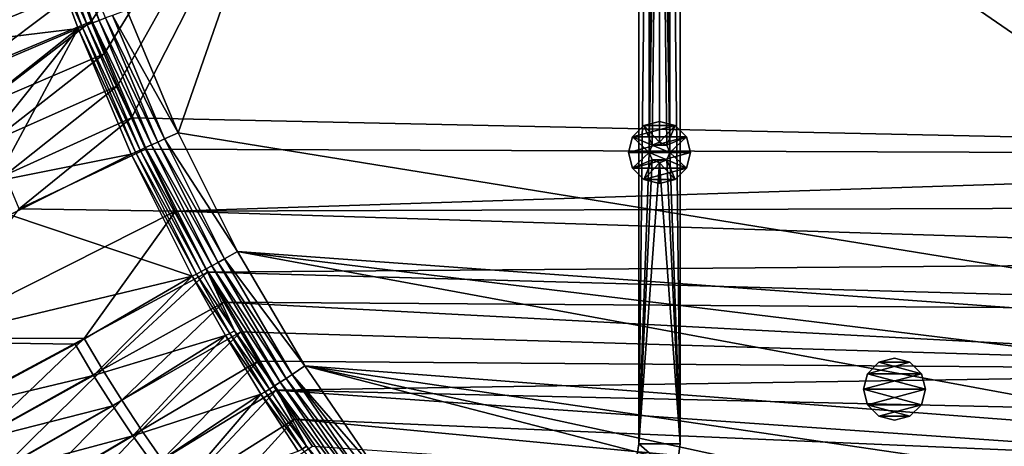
# Model space of a CAD drawing. Header units: metres. Extents: x 0 to 1651, y -1070 to 0.
# Tile 25 of 112: x 281 to 757, y -760 to -554. Entities that reach past the tile are written whole.
import ezdxf

# ---------------------------------------------------------------- set-up
doc = ezdxf.new("R2010")
doc.units = ezdxf.units.M

msp = doc.modelspace()

# ---------------------------------------------------------------- linework, layer by layer
at = {"layer": 'None'}
for points in [[(629.783752, -256.189758, -403), (569.125183, -283.351929, -403), (1193.170532, -576.010864, -403)], [(1263.507813, -522.243103, -403), (629.783752, -256.189758, -403), (1193.170532, -576.010864, -403)], [(1193.170532, -576.010864, -403), (569.125183, -283.351929, -403), (523.273865, -305.881409, -403)], [(315.602234, -554.773071, -406), (309.661865, -539.102539, -406), (495.653809, -287.867249, -406)], [(321.796661, -570.361023, -406), (315.602234, -554.773071, -406), (495.653809, -287.867249, -406)], [(495.653809, -287.867249, -406), (328.244324, -585.862122, -406), (321.796661, -570.361023, -406)], [(334.922852, -601.223877, -406), (328.244324, -585.862122, -406), (495.653809, -287.867249, -406)], [(1181.447754, -619.426575, -406), (334.922852, -601.223877, -406), (495.653809, -287.867249, -406)], [(1270.322021, -553.53772, -406), (1226.428955, -587.216003, -406), (495.653809, -287.867249, -406)], [(495.653809, -287.867249, -406), (1226.428955, -587.216003, -406), (1181.447754, -619.426575, -406)], [(448.937836, -346.290924, -403), (1103.315796, -636.548584, -403), (523.273865, -305.881409, -403)], [(1103.315796, -636.548584, -403), (1146.910767, -608.250427, -403), (523.273865, -305.881409, -403)], [(523.273865, -305.881409, -403), (1146.910767, -608.250427, -403), (1193.170532, -576.010864, -403)], [(332.77298, -549.239502, -403), (357.478821, -608.434082, -403), (448.937836, -346.290924, -403)], [(448.937836, -346.290924, -403), (357.478821, -608.434082, -403), (976.156128, -708.609314, -403)], [(976.156128, -708.609314, -403), (1028.034058, -681.003662, -403), (448.937836, -346.290924, -403)], [(1028.034058, -681.003662, -403), (1103.315796, -636.548584, -403), (448.937836, -346.290924, -403)], [(319.308899, -554.272705, -399.332062), (297.90451, -492.715118, -399.020782), (294.78952, -493.648407, -396.862)], [(316.345001, -555.391174, -397.336365), (319.308899, -554.272705, -399.332062), (294.78952, -493.648407, -396.862)], [(316.345001, -555.391174, -397.336365), (294.78952, -493.648407, -396.862), (302.30249, -525.62854, -394.675781)], [(319.308899, -554.272705, -399.332062), (322.482422, -553.075134, -400.917358), (297.90451, -492.715118, -399.020782)], [(297.790405, -527.230835, -388.75885), (242.47699, -548.895752, -292.612457), (246.962448, -565.736816, -292.612457)], [(303.976257, -523.353577, -406), (250.951294, -562.796692, -305.651764), (246.314392, -545.934448, -305.624207)], [(309.168915, -558.158081, -389.226135), (297.790405, -527.230835, -388.75885), (246.962448, -565.736816, -292.612457)], [(303.976257, -523.353577, -406), (309.661865, -539.102539, -406), (250.951294, -562.796692, -305.651764)], [(311.223022, -557.324036, -392.240173), (299.854614, -526.456299, -391.866089), (297.790405, -527.230835, -388.75885)], [(309.168915, -558.158081, -389.226135), (311.223022, -557.324036, -392.240173), (297.790405, -527.230835, -388.75885)], [(313.635284, -556.413696, -394.960571), (302.30249, -525.62854, -394.675781), (299.854614, -526.456299, -391.866089)], [(311.223022, -557.324036, -392.240173), (313.635284, -556.413696, -394.960571), (299.854614, -526.456299, -391.866089)], [(313.635284, -556.413696, -394.960571), (316.345001, -555.391174, -397.336365), (302.30249, -525.62854, -394.675781)], [(309.661865, -539.102539, -406), (256.033234, -579.54718, -305.675232), (250.951294, -562.796692, -305.651764)], [(309.661865, -539.102539, -406), (315.602234, -554.773071, -406), (256.033234, -579.54718, -305.675232)], [(357.478821, -608.434082, -403), (332.77298, -549.239502, -403), (325.817596, -551.816589, -402.068512)], [(315.602234, -554.773071, -406), (261.557526, -596.172058, -305.694916), (256.033234, -579.54718, -305.675232)], [(315.602234, -554.773071, -406), (321.796661, -570.361023, -406), (261.557526, -596.172058, -305.694916)], [(341.833588, -615.632019, -397.565948), (316.345001, -555.391174, -397.336365), (313.635284, -556.413696, -394.960571)], [(344.673889, -614.330139, -399.482513), (319.308899, -554.272705, -399.332062), (316.345001, -555.391174, -397.336365)], [(341.833588, -615.632019, -397.565948), (344.673889, -614.330139, -399.482513), (316.345001, -555.391174, -397.336365)], [(347.705505, -612.940552, -401.003571), (322.482422, -553.075134, -400.917358), (319.308899, -554.272705, -399.332062)], [(344.673889, -614.330139, -399.482513), (347.705505, -612.940552, -401.003571), (319.308899, -554.272705, -399.332062)], [(350.884552, -611.483276, -402.10733), (325.817596, -551.816589, -402.068512), (322.482422, -553.075134, -400.917358)], [(347.705505, -612.940552, -401.003571), (350.884552, -611.483276, -402.10733), (322.482422, -553.075134, -400.917358)], [(350.884552, -611.483276, -402.10733), (357.478821, -608.434082, -403), (325.817596, -551.816589, -402.068512)], [(246.962448, -565.736816, -292.612457), (251.91481, -582.478821, -292.612457), (309.168915, -558.158081, -389.226135)], [(251.91481, -582.478821, -292.612457), (257.330688, -599.1026, -292.612457), (309.168915, -558.158081, -389.226135)], [(309.168915, -558.158081, -389.226135), (257.330688, -599.1026, -292.612457), (263.205994, -615.589111, -292.612457)], [(309.168915, -558.158081, -389.226135), (263.205994, -615.589111, -292.612457), (269.535919, -631.919617, -292.612457)], [(334.857483, -618.807068, -389.752838), (309.168915, -558.158081, -389.226135), (269.535919, -631.919617, -292.612457)], [(336.889618, -617.897827, -392.662567), (311.223022, -557.324036, -392.240173), (309.168915, -558.158081, -389.226135)], [(334.857483, -618.807068, -389.752838), (336.889618, -617.897827, -392.662567), (309.168915, -558.158081, -389.226135)], [(339.225586, -616.827332, -395.281738), (313.635284, -556.413696, -394.960571), (311.223022, -557.324036, -392.240173)], [(336.889618, -617.897827, -392.662567), (339.225586, -616.827332, -395.281738), (311.223022, -557.324036, -392.240173)], [(339.225586, -616.827332, -395.281738), (341.833588, -615.632019, -397.565948), (313.635284, -556.413696, -394.960571)], [(321.796661, -570.361023, -406), (267.518982, -612.656006, -305.710938), (261.557526, -596.172058, -305.694916)], [(321.796661, -570.361023, -406), (328.244324, -585.862122, -406), (267.518982, -612.656006, -305.710938)], [(328.244324, -585.862122, -406), (273.911987, -628.983398, -305.723358), (267.518982, -612.656006, -305.710938)], [(328.244324, -585.862122, -406), (334.922852, -601.223877, -406), (273.911987, -628.983398, -305.723358)], [(273.911987, -628.983398, -305.723358), (334.922852, -601.223877, -406), (280.730804, -645.13855, -305.732147)], [(280.730804, -645.13855, -305.732147), (334.922852, -601.223877, -406), (341.815216, -616.413513, -406)], [(1181.447754, -619.426575, -406), (341.815216, -616.413513, -406), (334.922852, -601.223877, -406)], [(386.190338, -665.793701, -403), (357.478821, -608.434082, -403), (350.884552, -611.483276, -402.10733)], [(357.478821, -608.434082, -403), (386.190338, -665.793701, -403), (976.156128, -708.609314, -403)], [(376.800385, -671.044128, -401.004791), (347.705505, -612.940552, -401.003571), (344.673889, -614.330139, -399.482513)], [(379.870667, -669.372375, -402.10788), (350.884552, -611.483276, -402.10733), (347.705505, -612.940552, -401.003571)], [(376.800385, -671.044128, -401.004791), (379.870667, -669.372375, -402.10788), (347.705505, -612.940552, -401.003571)], [(379.870667, -669.372375, -402.10788), (386.190338, -665.793701, -403), (350.884552, -611.483276, -402.10733)], [(356.292084, -646.405518, -406), (280.730804, -645.13855, -305.732147), (341.815216, -616.413513, -406)], [(366.353912, -676.731995, -392.668457), (336.889618, -617.897827, -392.662567), (334.857483, -618.807068, -389.752838)], [(368.610229, -675.503479, -395.286163), (339.225586, -616.827332, -395.281738), (336.889618, -617.897827, -392.662567)], [(366.353912, -676.731995, -392.668457), (368.610229, -675.503479, -395.286163), (336.889618, -617.897827, -392.662567)], [(371.129211, -674.131958, -397.569122), (341.833588, -615.632019, -397.565948), (339.225586, -616.827332, -395.281738)], [(368.610229, -675.503479, -395.286163), (371.129211, -674.131958, -397.569122), (339.225586, -616.827332, -395.281738)], [(356.292084, -646.405518, -406), (341.815216, -616.413513, -406), (1181.447754, -619.426575, -406)], [(373.872437, -672.638306, -399.484619), (344.673889, -614.330139, -399.482513), (341.833588, -615.632019, -397.565948)], [(371.129211, -674.131958, -397.569122), (373.872437, -672.638306, -399.484619), (341.833588, -615.632019, -397.565948)], [(373.872437, -672.638306, -399.484619), (376.800385, -671.044128, -401.004791), (344.673889, -614.330139, -399.482513)], [(334.857483, -618.807068, -389.752838), (269.535919, -631.919617, -292.612457), (276.31488, -648.0755, -292.612457)], [(364.333832, -677.680725, -389.762787), (334.857483, -618.807068, -389.752838), (276.31488, -648.0755, -292.612457)], [(364.333832, -677.680725, -389.762787), (366.353912, -676.731995, -392.668457), (334.857483, -618.807068, -389.752838)], [(1145.369263, -643.685303, -406), (356.292084, -646.405518, -406), (1181.447754, -619.426575, -406)], [(234.564911, -707.552551, -204.824524), (280.730804, -645.13855, -305.732147), (356.292084, -646.405518, -406)], [(312.150391, -707.724426, -305.732117), (234.564911, -707.552551, -204.824524), (356.292084, -646.405518, -406)], [(356.292084, -646.405518, -406), (371.644379, -675.803894, -406), (312.150391, -707.724426, -305.732117)], [(1145.369263, -643.685303, -406), (1103.928101, -669.917908, -406), (356.292084, -646.405518, -406)], [(1103.928101, -669.917908, -406), (371.644379, -675.803894, -406), (356.292084, -646.405518, -406)], [(364.333832, -677.680725, -389.762787), (276.31488, -648.0755, -292.612457), (232.189438, -709.467102, -195.074982)], [(1103.928101, -669.917908, -406), (1061.736694, -694.926086, -406), (371.644379, -675.803894, -406)], [(412.642365, -725.19928, -402.069946), (379.870667, -669.372375, -402.10788), (376.800385, -671.044128, -401.004791)], [(418.78299, -721.040039, -403), (386.190338, -665.793701, -403), (379.870667, -669.372375, -402.10788)], [(412.642365, -725.19928, -402.069946), (418.78299, -721.040039, -403), (379.870667, -669.372375, -402.10788)], [(976.156128, -708.609314, -403), (386.190338, -665.793701, -403), (928.621887, -731.870789, -403)], [(386.190338, -665.793701, -403), (874.955444, -755.91217, -403), (928.621887, -731.870789, -403)], [(386.190338, -665.793701, -403), (418.78299, -721.040039, -403), (874.955444, -755.91217, -403)], [(371.129211, -674.131958, -397.569122), (368.610229, -675.503479, -395.286163), (384.687042, -704.115662, -395.171722)], [(406.780457, -728.939514, -399.337524), (373.872437, -672.638306, -399.484619), (371.129211, -674.131958, -397.569122)], [(404.110596, -730.643188, -397.344635), (406.780457, -728.939514, -399.337524), (371.129211, -674.131958, -397.569122)], [(404.110596, -730.643188, -397.344635), (371.129211, -674.131958, -397.569122), (384.687042, -704.115662, -395.171722)], [(409.638733, -727.115723, -400.920532), (376.800385, -671.044128, -401.004791), (373.872437, -672.638306, -399.484619)], [(406.780457, -728.939514, -399.337524), (409.638733, -727.115723, -400.920532), (373.872437, -672.638306, -399.484619)], [(409.638733, -727.115723, -400.920532), (412.642365, -725.19928, -402.069946), (376.800385, -671.044128, -401.004791)], [(307.785309, -710.593628, -292.612457), (364.333832, -677.680725, -389.762787), (232.189438, -709.467102, -195.074982)], [(316.701233, -725.611023, -292.612457), (364.333832, -677.680725, -389.762787), (307.785309, -710.593628, -292.612457)], [(371.644379, -675.803894, -406), (321.012238, -722.784729, -305.72345), (312.150391, -707.724426, -305.732117)], [(380.463135, -706.392883, -389.572906), (364.333832, -677.680725, -389.762787), (316.701233, -725.611023, -292.612457)], [(371.644379, -675.803894, -406), (379.653595, -690.296692, -406), (321.012238, -722.784729, -305.72345)], [(382.471161, -705.423706, -392.5177), (366.353912, -676.731995, -392.668457), (364.333832, -677.680725, -389.762787)], [(380.463135, -706.392883, -389.572906), (382.471161, -705.423706, -392.5177), (364.333832, -677.680725, -389.762787)], [(384.687042, -704.115662, -395.171722), (368.610229, -675.503479, -395.286163), (366.353912, -676.731995, -392.668457)], [(382.471161, -705.423706, -392.5177), (384.687042, -704.115662, -395.171722), (366.353912, -676.731995, -392.668457)], [(1061.736694, -694.926086, -406), (379.653595, -690.296692, -406), (371.644379, -675.803894, -406)], [(379.653595, -690.296692, -406), (330.261536, -737.583496, -305.711212), (321.012238, -722.784729, -305.72345)], [(330.261536, -737.583496, -305.711212), (379.653595, -690.296692, -406), (387.854187, -704.601257, -406)], [(1061.736694, -694.926086, -406), (1009.816956, -723.474548, -406), (379.653595, -690.296692, -406)], [(1009.816956, -723.474548, -406), (387.854187, -704.601257, -406), (379.653595, -690.296692, -406)], [(252.281082, -739.865784, -204.816605), (234.564911, -707.552551, -204.824524), (312.150391, -707.724426, -305.732117)], [(262.016602, -755.506592, -204.806808), (252.281082, -739.865784, -204.816605), (312.150391, -707.724426, -305.732117)], [(312.150391, -707.724426, -305.732117), (321.012238, -722.784729, -305.72345), (262.016602, -755.506592, -204.806808)], [(326.017822, -740.351074, -292.612457), (380.463135, -706.392883, -389.572906), (316.701233, -725.611023, -292.612457)], [(380.463135, -706.392883, -389.572906), (326.017822, -740.351074, -292.612457), (335.724365, -754.798645, -292.612457)], [(339.888123, -752.109558, -305.695221), (330.261536, -737.583496, -305.711212), (387.854187, -704.601257, -406)], [(397.507843, -734.586914, -389.243561), (380.463135, -706.392883, -389.572906), (335.724365, -754.798645, -292.612457)], [(339.888123, -752.109558, -305.695221), (387.854187, -704.601257, -406), (396.246918, -718.725159, -406)], [(399.495544, -733.588745, -392.254913), (382.471161, -705.423706, -392.5177), (380.463135, -706.392883, -389.572906)], [(397.507843, -734.586914, -389.243561), (399.495544, -733.588745, -392.254913), (380.463135, -706.392883, -389.572906)], [(401.669342, -732.201233, -394.971954), (384.687042, -704.115662, -395.171722), (382.471161, -705.423706, -392.5177)], [(399.495544, -733.588745, -392.254913), (401.669342, -732.201233, -394.971954), (382.471161, -705.423706, -392.5177)], [(404.110596, -730.643188, -397.344635), (384.687042, -704.115662, -395.171722), (401.669342, -732.201233, -394.971954)], [(1009.816956, -723.474548, -406), (396.246918, -718.725159, -406), (387.854187, -704.601257, -406)], [(249.9189, -741.63623, -195.074982), (307.785309, -710.593628, -292.612457), (232.189438, -709.467102, -195.074982)], [(249.9189, -741.63623, -195.074982), (316.701233, -725.611023, -292.612457), (307.785309, -710.593628, -292.612457)], [(349.881927, -766.351929, -305.675262), (339.888123, -752.109558, -305.695221), (396.246918, -718.725159, -406)], [(349.881927, -766.351929, -305.675262), (396.246918, -718.725159, -406), (404.908142, -732.795654, -406)], [(404.908142, -732.795654, -406), (396.246918, -718.725159, -406), (1009.816956, -723.474548, -406)], [(412.642365, -725.19928, -402.069946), (455.149963, -773.877625, -403), (418.78299, -721.040039, -403)], [(418.78299, -721.040039, -403), (817.022522, -779.343079, -403), (874.955444, -755.91217, -403)], [(455.149963, -773.877625, -403), (743.870544, -805.366028, -403), (418.78299, -721.040039, -403)], [(743.870544, -805.366028, -403), (769.123169, -796.820801, -403), (418.78299, -721.040039, -403)], [(418.78299, -721.040039, -403), (769.123169, -796.820801, -403), (817.022522, -779.343079, -403)], [(259.665192, -757.194275, -195.074982), (316.701233, -725.611023, -292.612457), (249.9189, -741.63623, -195.074982)], [(326.017822, -740.351074, -292.612457), (316.701233, -725.611023, -292.612457), (259.665192, -757.194275, -195.074982)], [(321.012238, -722.784729, -305.72345), (272.315948, -770.77063, -204.792999), (262.016602, -755.506592, -204.806808)], [(321.012238, -722.784729, -305.72345), (330.261536, -737.583496, -305.711212), (272.315948, -770.77063, -204.792999)], [(966.380066, -745.566528, -406), (404.908142, -732.795654, -406), (1009.816956, -723.474548, -406)], [(446.098785, -780.874023, -400.733734), (409.638733, -727.115723, -400.920532), (406.780457, -728.939514, -399.337524)], [(449.072815, -778.666809, -401.985809), (412.642365, -725.19928, -402.069946), (409.638733, -727.115723, -400.920532)], [(446.098785, -780.874023, -400.733734), (449.072815, -778.666809, -401.985809), (409.638733, -727.115723, -400.920532)], [(449.072815, -778.666809, -401.985809), (452.154419, -776.379761, -402.745026), (412.642365, -725.19928, -402.069946)], [(452.154419, -776.379761, -402.745026), (455.149963, -773.877625, -403), (412.642365, -725.19928, -402.069946)], [(419.545227, -759.727051, -394.677643), (401.669342, -732.201233, -394.971954), (399.495544, -733.588745, -392.254913)], [(419.545227, -759.727051, -394.677643), (404.110596, -730.643188, -397.344635), (401.669342, -732.201233, -394.971954)], [(443.282104, -782.964417, -399.011993), (406.780457, -728.939514, -399.337524), (404.110596, -730.643188, -397.344635)], [(440.669128, -784.903687, -396.848724), (443.282104, -782.964417, -399.011993), (404.110596, -730.643188, -397.344635)], [(440.669128, -784.903687, -396.848724), (404.110596, -730.643188, -397.344635), (419.545227, -759.727051, -394.677643)], [(443.282104, -782.964417, -399.011993), (446.098785, -780.874023, -400.733734), (406.780457, -728.939514, -399.337524)], [(335.724365, -754.798645, -292.612457), (345.809509, -768.93927, -292.612457), (397.507843, -734.586914, -389.243561)], [(345.809509, -768.93927, -292.612457), (356.261078, -782.759216, -292.612457), (397.507843, -734.586914, -389.243561)], [(360.23291, -780.299438, -305.651245), (349.881927, -766.351929, -305.675262), (404.908142, -732.795654, -406)], [(397.507843, -734.586914, -389.243561), (356.261078, -782.759216, -292.612457), (415.461121, -762.23175, -388.762451)], [(404.908142, -732.795654, -406), (413.763672, -746.690247, -406), (360.23291, -780.299438, -305.651245)], [(417.416656, -761.193054, -391.868439), (399.495544, -733.588745, -392.254913), (397.507843, -734.586914, -389.243561)], [(415.461121, -762.23175, -388.762451), (417.416656, -761.193054, -391.868439), (397.507843, -734.586914, -389.243561)], [(417.416656, -761.193054, -391.868439), (419.545227, -759.727051, -394.677643), (399.495544, -733.588745, -392.254913)], [(966.380066, -745.566528, -406), (917.642761, -768.503906, -406), (404.908142, -732.795654, -406)], [(917.642761, -768.503906, -406), (413.763672, -746.690247, -406), (404.908142, -732.795654, -406)], [(326.017822, -740.351074, -292.612457), (259.665192, -757.194275, -195.074982), (269.977966, -772.363892, -195.074982)], [(335.724365, -754.798645, -292.612457), (326.017822, -740.351074, -292.612457), (269.977966, -772.363892, -195.074982)], [(330.261536, -737.583496, -305.711212), (283.15918, -785.63501, -204.774994), (272.315948, -770.77063, -204.792999)], [(283.15918, -785.63501, -204.774994), (330.261536, -737.583496, -305.711212), (339.888123, -752.109558, -305.695221)], [(413.763672, -746.690247, -406), (370.930908, -793.941162, -305.622925), (360.23291, -780.299438, -305.651245)], [(413.763672, -746.690247, -406), (422.483612, -759.920715, -406), (370.930908, -793.941162, -305.622925)], [(917.642761, -768.503906, -406), (868.193237, -789.862549, -406), (413.763672, -746.690247, -406)], [(868.193237, -789.862549, -406), (422.483612, -759.920715, -406), (413.763672, -746.690247, -406)], [(269.977966, -772.363892, -195.074982), (280.839294, -787.117981, -195.074982), (335.724365, -754.798645, -292.612457)], [(280.839294, -787.117981, -195.074982), (345.809509, -768.93927, -292.612457), (335.724365, -754.798645, -292.612457)], [(294.526367, -800.076843, -204.752625), (283.15918, -785.63501, -204.774994), (339.888123, -752.109558, -305.695221)], [(294.526367, -800.076843, -204.752625), (339.888123, -752.109558, -305.695221), (349.881927, -766.351929, -305.675262)], [(438.302765, -786.659912, -394.279602), (419.545227, -759.727051, -394.677643), (417.416656, -761.193054, -391.868439)], [(438.302765, -786.659912, -394.279602), (440.669128, -784.903687, -396.848724), (419.545227, -759.727051, -394.677643)]]:
    msp.add_3dface(points, dxfattribs=at)
at = {"layer": 'None0'}
for points in [[(580.000183, -80.000092, -410), (580.000183, -758.689636, -410), (585.000183, -313.000092, -410)], [(580.000183, -80.000092, -430), (580.000183, -758.689636, -430), (580.000183, -80.000092, -410)], [(580.000183, -758.689636, -430), (580.000183, -758.689636, -410), (580.000183, -80.000092, -410)], [(580.000183, -80.000092, -430), (585.000183, -313.000092, -430), (580.000183, -758.689636, -430)], [(600.000183, -80.000092, -410), (595.000183, -313.000092, -410), (600.000183, -758.689636, -410)], [(600.000183, -758.689636, -430), (595.000183, -313.000092, -430), (600.000183, -80.000092, -430)], [(600.000183, -758.689636, -410), (600.000183, -758.689636, -430), (600.000183, -80.000092, -410)], [(600.000183, -758.689636, -430), (600.000183, -80.000092, -430), (600.000183, -80.000092, -410)], [(585.000183, -313.000092, -410), (580.000183, -758.689636, -410), (585.000183, -618.000122, -410)], [(585.000183, -313.000092, -430), (585.000183, -618.000122, -430), (580.000183, -758.689636, -430)], [(586.464661, -316.535614, -410), (585.000183, -313.000092, -410), (585.000183, -618.000122, -410)], [(585.000183, -313.000092, -430), (586.464661, -316.535614, -430), (585.000183, -618.000122, -430)], [(595.000183, -313.000092, -410), (593.535706, -316.535614, -410), (595.000183, -618.000122, -410)], [(593.535706, -316.535614, -430), (595.000183, -313.000092, -430), (595.000183, -618.000122, -430)], [(595.000183, -313.000092, -410), (595.000183, -618.000122, -410), (600.000183, -758.689636, -410)], [(595.000183, -618.000122, -430), (595.000183, -313.000092, -430), (600.000183, -758.689636, -430)], [(586.464661, -316.535614, -410), (585.000183, -618.000122, -410), (590.000183, -318.000092, -410)], [(586.464661, -316.535614, -430), (590.000183, -318.000092, -430), (585.000183, -618.000122, -430)], [(585.000183, -618.000122, -410), (586.464661, -614.464539, -410), (590.000183, -318.000092, -410)], [(585.000183, -618.000122, -430), (590.000183, -318.000092, -430), (586.464661, -614.464539, -430)], [(590.000183, -318.000092, -410), (586.464661, -614.464539, -410), (590.000183, -613.000122, -410)], [(590.000183, -318.000092, -430), (590.000183, -613.000122, -430), (586.464661, -614.464539, -430)], [(593.535706, -316.535614, -410), (590.000183, -318.000092, -410), (595.000183, -618.000122, -410)], [(593.535706, -316.535614, -430), (595.000183, -618.000122, -430), (590.000183, -318.000092, -430)], [(595.000183, -618.000122, -410), (590.000183, -318.000092, -410), (593.535706, -614.464539, -410)], [(590.000183, -318.000092, -410), (590.000183, -613.000122, -410), (593.535706, -614.464539, -410)], [(595.000183, -618.000122, -430), (593.535706, -614.464539, -430), (590.000183, -318.000092, -430)], [(590.000183, -318.000092, -430), (593.535706, -614.464539, -430), (590.000183, -613.000122, -430)], [(590.000183, -603.000122, -550), (582.500183, -605.009705, -550), (590.000183, -603.000122, -510)], [(582.500183, -605.009705, -550), (582.500183, -605.009705, -510), (590.000183, -603.000122, -510)], [(597.500183, -605.009705, -550), (582.500183, -605.009705, -550), (590.000183, -603.000122, -550)], [(590.000183, -613.000122, -510), (590.000183, -603.000122, -510), (582.500183, -605.009705, -510)], [(597.500183, -605.009705, -550), (590.000183, -603.000122, -550), (597.500183, -605.009705, -510)], [(590.000183, -603.000122, -550), (590.000183, -603.000122, -510), (597.500183, -605.009705, -510)], [(597.500183, -605.009705, -510), (590.000183, -603.000122, -510), (590.000183, -613.000122, -510)], [(582.500183, -605.009705, -550), (577.009827, -610.500122, -550), (582.500183, -605.009705, -510)], [(577.009827, -610.500122, -550), (577.009827, -610.500122, -510), (582.500183, -605.009705, -510)], [(602.990601, -610.500122, -550), (577.009827, -610.500122, -550), (597.500183, -605.009705, -550)], [(577.009827, -610.500122, -550), (582.500183, -605.009705, -550), (597.500183, -605.009705, -550)], [(582.500183, -605.009705, -510), (577.009827, -610.500122, -510), (586.464661, -614.464539, -510)], [(590.000183, -613.000122, -510), (582.500183, -605.009705, -510), (586.464661, -614.464539, -510)], [(593.535706, -614.464539, -510), (597.500183, -605.009705, -510), (590.000183, -613.000122, -510)], [(602.990601, -610.500122, -510), (597.500183, -605.009705, -510), (593.535706, -614.464539, -510)], [(602.990601, -610.500122, -550), (597.500183, -605.009705, -550), (602.990601, -610.500122, -510)], [(597.500183, -605.009705, -550), (597.500183, -605.009705, -510), (602.990601, -610.500122, -510)], [(577.009827, -610.500122, -550), (575.000183, -618.000122, -550), (577.009827, -610.500122, -510)], [(575.000183, -618.000122, -550), (575.000183, -618.000122, -510), (577.009827, -610.500122, -510)], [(605.000183, -618.000122, -550), (575.000183, -618.000122, -550), (602.990601, -610.500122, -550)], [(575.000183, -618.000122, -550), (577.009827, -610.500122, -550), (602.990601, -610.500122, -550)], [(577.009827, -610.500122, -510), (575.000183, -618.000122, -510), (585.000183, -618.000122, -510)], [(586.464661, -614.464539, -510), (577.009827, -610.500122, -510), (585.000183, -618.000122, -510)], [(590.000183, -613.000122, -410), (586.464661, -614.464539, -410), (590.000183, -613.000122, -408)], [(586.464661, -614.464539, -410), (586.464661, -614.464539, -408), (590.000183, -613.000122, -408)], [(590.000183, -613.000122, -408), (586.464661, -614.464539, -408), (593.535706, -614.464539, -408)], [(590.000183, -613.000122, -510), (586.464661, -614.464539, -510), (590.000183, -613.000122, -430)], [(586.464661, -614.464539, -510), (586.464661, -614.464539, -430), (590.000183, -613.000122, -430)], [(590.000183, -613.000122, -408), (593.535706, -614.464539, -408), (590.000183, -613.000122, -410)], [(593.535706, -614.464539, -408), (593.535706, -614.464539, -410), (590.000183, -613.000122, -410)], [(590.000183, -613.000122, -430), (593.535706, -614.464539, -430), (590.000183, -613.000122, -510)], [(593.535706, -614.464539, -430), (593.535706, -614.464539, -510), (590.000183, -613.000122, -510)], [(595.000183, -618.000122, -510), (602.990601, -610.500122, -510), (593.535706, -614.464539, -510)], [(605.000183, -618.000122, -510), (602.990601, -610.500122, -510), (595.000183, -618.000122, -510)], [(605.000183, -618.000122, -550), (602.990601, -610.500122, -550), (605.000183, -618.000122, -510)], [(602.990601, -610.500122, -550), (602.990601, -610.500122, -510), (605.000183, -618.000122, -510)], [(577.009827, -625.500122, -510), (575.000183, -618.000122, -510), (577.009827, -625.500122, -550)], [(575.000183, -618.000122, -510), (575.000183, -618.000122, -550), (577.009827, -625.500122, -550)], [(577.009827, -625.500122, -550), (575.000183, -618.000122, -550), (605.000183, -618.000122, -550)], [(585.000183, -618.000122, -510), (575.000183, -618.000122, -510), (577.009827, -625.500122, -510)], [(602.990601, -625.500122, -550), (577.009827, -625.500122, -550), (605.000183, -618.000122, -550)], [(585.000183, -618.000122, -510), (577.009827, -625.500122, -510), (586.464661, -621.535645, -510)], [(580.000183, -758.689636, -410), (586.464661, -621.535645, -410), (585.000183, -618.000122, -410)], [(580.000183, -758.689636, -430), (585.000183, -618.000122, -430), (586.464661, -621.535645, -430)], [(586.464661, -614.464539, -410), (585.000183, -618.000122, -410), (586.464661, -614.464539, -408)], [(585.000183, -618.000122, -410), (585.000183, -618.000122, -408), (586.464661, -614.464539, -408)], [(586.464661, -614.464539, -408), (585.000183, -618.000122, -408), (595.000183, -618.000122, -408)], [(586.464661, -614.464539, -510), (585.000183, -618.000122, -510), (586.464661, -614.464539, -430)], [(585.000183, -618.000122, -510), (585.000183, -618.000122, -430), (586.464661, -614.464539, -430)], [(585.000183, -618.000122, -410), (586.464661, -621.535645, -410), (585.000183, -618.000122, -408)], [(586.464661, -621.535645, -410), (586.464661, -621.535645, -408), (585.000183, -618.000122, -408)], [(585.000183, -618.000122, -408), (593.535706, -621.535645, -408), (595.000183, -618.000122, -408)], [(585.000183, -618.000122, -408), (586.464661, -621.535645, -408), (593.535706, -621.535645, -408)], [(585.000183, -618.000122, -510), (586.464661, -621.535645, -510), (585.000183, -618.000122, -430)], [(586.464661, -621.535645, -510), (586.464661, -621.535645, -430), (585.000183, -618.000122, -430)], [(586.464661, -614.464539, -408), (595.000183, -618.000122, -408), (593.535706, -614.464539, -408)], [(593.535706, -614.464539, -408), (595.000183, -618.000122, -408), (593.535706, -614.464539, -410)], [(595.000183, -618.000122, -408), (595.000183, -618.000122, -410), (593.535706, -614.464539, -410)], [(593.535706, -614.464539, -430), (595.000183, -618.000122, -430), (593.535706, -614.464539, -510)], [(595.000183, -618.000122, -430), (595.000183, -618.000122, -510), (593.535706, -614.464539, -510)], [(600.000183, -758.689636, -410), (595.000183, -618.000122, -410), (593.535706, -621.535645, -410)], [(595.000183, -618.000122, -408), (593.535706, -621.535645, -408), (595.000183, -618.000122, -410)], [(593.535706, -621.535645, -408), (593.535706, -621.535645, -410), (595.000183, -618.000122, -410)], [(595.000183, -618.000122, -430), (593.535706, -621.535645, -430), (595.000183, -618.000122, -510)], [(593.535706, -621.535645, -430), (593.535706, -621.535645, -510), (595.000183, -618.000122, -510)], [(593.535706, -621.535645, -510), (602.990601, -625.500122, -510), (595.000183, -618.000122, -510)], [(593.535706, -621.535645, -430), (595.000183, -618.000122, -430), (600.000183, -758.689636, -430)], [(602.990601, -625.500122, -510), (605.000183, -618.000122, -510), (595.000183, -618.000122, -510)], [(605.000183, -618.000122, -510), (602.990601, -625.500122, -510), (605.000183, -618.000122, -550)], [(602.990601, -625.500122, -510), (602.990601, -625.500122, -550), (605.000183, -618.000122, -550)], [(577.009827, -625.500122, -510), (582.500183, -630.990479, -510), (586.464661, -621.535645, -510)], [(590.000183, -623.000122, -410), (586.464661, -621.535645, -410), (580.000183, -758.689636, -410)], [(586.464661, -621.535645, -430), (590.000183, -623.000122, -430), (580.000183, -758.689636, -430)], [(586.464661, -621.535645, -510), (582.500183, -630.990479, -510), (590.000183, -623.000122, -510)], [(586.464661, -621.535645, -410), (590.000183, -623.000122, -410), (586.464661, -621.535645, -408)], [(590.000183, -623.000122, -410), (590.000183, -623.000122, -408), (586.464661, -621.535645, -408)], [(586.464661, -621.535645, -408), (590.000183, -623.000122, -408), (593.535706, -621.535645, -408)], [(586.464661, -621.535645, -510), (590.000183, -623.000122, -510), (586.464661, -621.535645, -430)], [(590.000183, -623.000122, -510), (590.000183, -623.000122, -430), (586.464661, -621.535645, -430)], [(600.000183, -758.689636, -410), (593.535706, -621.535645, -410), (590.000183, -623.000122, -410)], [(593.535706, -621.535645, -408), (590.000183, -623.000122, -408), (593.535706, -621.535645, -410)], [(590.000183, -623.000122, -408), (590.000183, -623.000122, -410), (593.535706, -621.535645, -410)], [(593.535706, -621.535645, -430), (590.000183, -623.000122, -430), (593.535706, -621.535645, -510)], [(590.000183, -623.000122, -430), (590.000183, -623.000122, -510), (593.535706, -621.535645, -510)], [(590.000183, -623.000122, -510), (597.500183, -630.990479, -510), (593.535706, -621.535645, -510)], [(600.000183, -758.689636, -430), (590.000183, -623.000122, -430), (593.535706, -621.535645, -430)], [(597.500183, -630.990479, -510), (602.990601, -625.500122, -510), (593.535706, -621.535645, -510)], [(582.500183, -630.990479, -510), (577.009827, -625.500122, -510), (582.500183, -630.990479, -550)], [(577.009827, -625.500122, -510), (577.009827, -625.500122, -550), (582.500183, -630.990479, -550)], [(582.500183, -630.990479, -550), (577.009827, -625.500122, -550), (602.990601, -625.500122, -550)], [(580.000183, -758.689636, -410), (600.000183, -758.689636, -410), (590.000183, -623.000122, -410)], [(580.000183, -758.689636, -430), (590.000183, -623.000122, -430), (600.000183, -758.689636, -430)], [(582.500183, -630.990479, -510), (590.000183, -633.000122, -510), (590.000183, -623.000122, -510)], [(597.500183, -630.990479, -550), (582.500183, -630.990479, -550), (602.990601, -625.500122, -550)], [(590.000183, -623.000122, -510), (590.000183, -633.000122, -510), (597.500183, -630.990479, -510)], [(602.990601, -625.500122, -510), (597.500183, -630.990479, -510), (602.990601, -625.500122, -550)], [(597.500183, -630.990479, -510), (597.500183, -630.990479, -550), (602.990601, -625.500122, -550)], [(590.000183, -633.000122, -510), (582.500183, -630.990479, -510), (590.000183, -633.000122, -550)], [(582.500183, -630.990479, -510), (582.500183, -630.990479, -550), (590.000183, -633.000122, -550)], [(597.500183, -630.990479, -550), (590.000183, -633.000122, -550), (582.500183, -630.990479, -550)], [(597.500183, -630.990479, -510), (590.000183, -633.000122, -510), (597.500183, -630.990479, -550)], [(590.000183, -633.000122, -510), (590.000183, -633.000122, -550), (597.500183, -630.990479, -550)], [(578.04248, -771.050354, -410), (597.95575, -774.218811, -410), (580.000183, -758.689636, -410)], [(580.000183, -758.689636, -430), (578.04248, -771.050354, -430), (580.000183, -758.689636, -410)], [(578.04248, -771.050354, -430), (578.04248, -771.050354, -410), (580.000183, -758.689636, -410)], [(578.04248, -771.050354, -430), (580.000183, -758.689636, -430), (597.95575, -774.218811, -430)], [(597.95575, -774.218811, -410), (600.000183, -758.689636, -410), (580.000183, -758.689636, -410)], [(597.95575, -774.218811, -430), (580.000183, -758.689636, -430), (600.000183, -758.689636, -430)], [(597.95575, -774.218811, -430), (600.000183, -758.689636, -430), (597.95575, -774.218811, -410)], [(600.000183, -758.689636, -430), (600.000183, -758.689636, -410), (597.95575, -774.218811, -410)]]:
    msp.add_3dface(points, dxfattribs=at)
at = {"layer": 'None012313'}
for points in [[(703.446533, -717.266663, -403), (695.946533, -719.276306, -403), (703.446533, -717.266663, -400)], [(695.946533, -719.276306, -403), (695.946533, -719.276306, -400), (703.446533, -717.266663, -400)], [(710.946533, -719.276306, -403), (695.946533, -719.276306, -403), (703.446533, -717.266663, -403)], [(710.946533, -719.276306, -400), (703.446533, -717.266663, -400), (695.946533, -719.276306, -400)], [(710.946533, -719.276306, -403), (703.446533, -717.266663, -403), (710.946533, -719.276306, -400)], [(703.446533, -717.266663, -403), (703.446533, -717.266663, -400), (710.946533, -719.276306, -400)], [(695.946533, -719.276306, -403), (690.456177, -724.766663, -403), (695.946533, -719.276306, -400)], [(690.456177, -724.766663, -403), (690.456177, -724.766663, -400), (695.946533, -719.276306, -400)], [(716.43689, -724.766663, -403), (690.456177, -724.766663, -403), (710.946533, -719.276306, -403)], [(690.456177, -724.766663, -403), (695.946533, -719.276306, -403), (710.946533, -719.276306, -403)], [(695.946533, -719.276306, -400), (690.456177, -724.766663, -400), (716.43689, -724.766663, -400)], [(710.946533, -719.276306, -400), (695.946533, -719.276306, -400), (716.43689, -724.766663, -400)], [(716.43689, -724.766663, -403), (710.946533, -719.276306, -403), (716.43689, -724.766663, -400)], [(710.946533, -719.276306, -403), (710.946533, -719.276306, -400), (716.43689, -724.766663, -400)], [(690.456177, -724.766663, -403), (688.446533, -732.266663, -403), (690.456177, -724.766663, -400)], [(688.446533, -732.266663, -403), (688.446533, -732.266663, -400), (690.456177, -724.766663, -400)], [(718.446533, -732.266663, -403), (688.446533, -732.266663, -403), (716.43689, -724.766663, -403)], [(688.446533, -732.266663, -403), (690.456177, -724.766663, -403), (716.43689, -724.766663, -403)], [(690.456177, -724.766663, -400), (688.446533, -732.266663, -400), (718.446533, -732.266663, -400)], [(716.43689, -724.766663, -400), (690.456177, -724.766663, -400), (718.446533, -732.266663, -400)], [(718.446533, -732.266663, -403), (716.43689, -724.766663, -403), (718.446533, -732.266663, -400)], [(716.43689, -724.766663, -403), (716.43689, -724.766663, -400), (718.446533, -732.266663, -400)], [(690.456177, -739.766663, -400), (688.446533, -732.266663, -400), (690.456177, -739.766663, -403)], [(688.446533, -732.266663, -400), (688.446533, -732.266663, -403), (690.456177, -739.766663, -403)], [(690.456177, -739.766663, -403), (688.446533, -732.266663, -403), (718.446533, -732.266663, -403)], [(718.446533, -732.266663, -400), (688.446533, -732.266663, -400), (716.43689, -739.766663, -400)], [(688.446533, -732.266663, -400), (690.456177, -739.766663, -400), (716.43689, -739.766663, -400)], [(716.43689, -739.766663, -403), (690.456177, -739.766663, -403), (718.446533, -732.266663, -403)], [(718.446533, -732.266663, -400), (716.43689, -739.766663, -400), (718.446533, -732.266663, -403)], [(716.43689, -739.766663, -400), (716.43689, -739.766663, -403), (718.446533, -732.266663, -403)], [(695.946533, -745.25708, -400), (690.456177, -739.766663, -400), (695.946533, -745.25708, -403)], [(690.456177, -739.766663, -400), (690.456177, -739.766663, -403), (695.946533, -745.25708, -403)], [(695.946533, -745.25708, -403), (690.456177, -739.766663, -403), (716.43689, -739.766663, -403)], [(716.43689, -739.766663, -400), (690.456177, -739.766663, -400), (710.946533, -745.25708, -400)], [(690.456177, -739.766663, -400), (695.946533, -745.25708, -400), (710.946533, -745.25708, -400)], [(710.946533, -745.25708, -403), (695.946533, -745.25708, -403), (716.43689, -739.766663, -403)], [(716.43689, -739.766663, -400), (710.946533, -745.25708, -400), (716.43689, -739.766663, -403)], [(710.946533, -745.25708, -400), (710.946533, -745.25708, -403), (716.43689, -739.766663, -403)], [(703.446533, -747.266663, -400), (695.946533, -745.25708, -400), (703.446533, -747.266663, -403)], [(695.946533, -745.25708, -400), (695.946533, -745.25708, -403), (703.446533, -747.266663, -403)], [(710.946533, -745.25708, -403), (703.446533, -747.266663, -403), (695.946533, -745.25708, -403)], [(710.946533, -745.25708, -400), (695.946533, -745.25708, -400), (703.446533, -747.266663, -400)], [(710.946533, -745.25708, -400), (703.446533, -747.266663, -400), (710.946533, -745.25708, -403)], [(703.446533, -747.266663, -400), (703.446533, -747.266663, -403), (710.946533, -745.25708, -403)]]:
    msp.add_3dface(points, dxfattribs=at)

doc.saveas('drawing.dxf')
